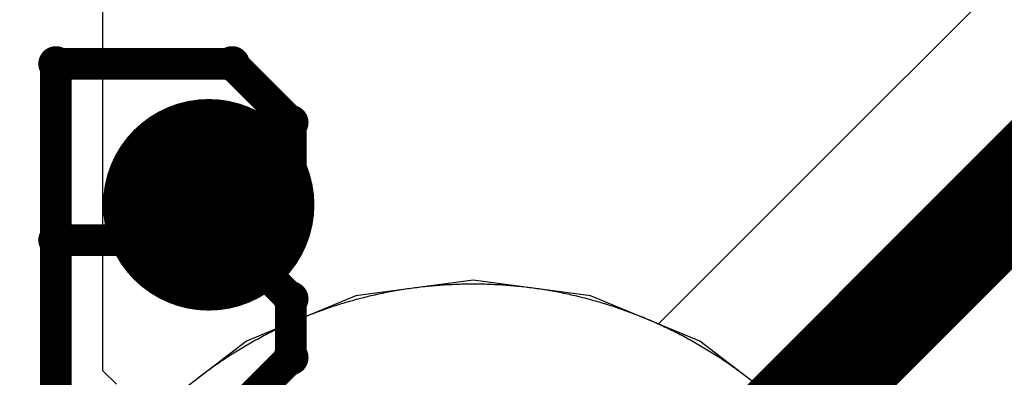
# Model space of a CAD drawing. Extents: x -1.5 to 9, y -3 to 5.
# Tile 138 of 256: x 0.5071 to 0.6002, y 2.9337 to 2.9675. Entities that reach past the tile are written whole.
import ezdxf

# ---------------------------------------------------------------- set-up
doc = ezdxf.new("R2010")
doc.units = 0
doc.layers.get('0').update_dxf_attribs({"linetype": 'CONTINUOUS'})
for name, color, linetype in [('qfn16-30-34-a_copper_signal_1', 1, 'CONTINUOUS'), ('qfn16-30-34-a_copper_signal_2', 1, 'CONTINUOUS'), ('qfn16-30-34-a_copper_signal_bot', 5, 'CONTINUOUS'), ('qfn16-30-34-a_copper_signal_top', 1, 'CONTINUOUS'), ('qfn16-30-34-a_drawing_1', 1, 'CONTINUOUS'), ('qfn16-30-34-a_drillmap_1', 1, 'CONTINUOUS'), ('qfn16-30-34-a_pth_drill', 1, 'CONTINUOUS')]:
    doc.layers.add(name, color=color, linetype=linetype)

# ---------------------------------------------------------------- blocks, each defined once
blk = doc.blocks.new('D29')
at = {"const_width": 0.01}
blk.add_lwpolyline([(-0.005, 0, 1), (0.005, 0, 1)], format="xyb", close=True, dxfattribs=at)
blk = doc.blocks.new('D64')
at = {"const_width": 0.005}
blk.add_lwpolyline([(-0.0025, 0, 1), (0.0025, 0, 1)], format="xyb", close=True, dxfattribs=at)
blk = doc.blocks.new('D69')
at = {"const_width": 0.001667}
blk.add_lwpolyline([(-0.000833, 0, 1), (0.000833, 0, 1)], format="xyb", close=True, dxfattribs=at)
blk = doc.blocks.new('D44')
at = {"const_width": 0.0025}
blk.add_lwpolyline([(-0.00125, 0, 1), (0.00125, 0, 1)], format="xyb", close=True, dxfattribs=at)

msp = doc.modelspace()

# ---------------------------------------------------------------- linework, layer by layer
at = {"layer": 'qfn16-30-34-a_copper_signal_1', "color": 1}
for points in [[(0.55, 2.9425), (0.549817, 2.9425), (0.549633, 2.942499), (0.54945, 2.942497), (0.549266, 2.942494), (0.549083, 2.94249), (0.5489, 2.942486), (0.548716, 2.942481), (0.548533, 2.942475), (0.54835, 2.942468), (0.548167, 2.942461), (0.547983, 2.942452), (0.5478, 2.942443), (0.547617, 2.942433), (0.547434, 2.942423), (0.547251, 2.942411), (0.547068, 2.942399), (0.546885, 2.942386), (0.546702, 2.942372), (0.546519, 2.942357), (0.546337, 2.942342), (0.546154, 2.942326), (0.545971, 2.942309), (0.545789, 2.942291), (0.545606, 2.942272), (0.545424, 2.942253), (0.545241, 2.942233), (0.545059, 2.942212), (0.544877, 2.94219), (0.544695, 2.942168), (0.544513, 2.942144), (0.544331, 2.94212), (0.54415, 2.942095), (0.543968, 2.94207), (0.543787, 2.942044), (0.543605, 2.942016), (0.543424, 2.941988), (0.543243, 2.941959), (0.543062, 2.94193), (0.542881, 2.9419), (0.5427, 2.941869), (0.54252, 2.941837), (0.542339, 2.941804), (0.542159, 2.941771), (0.541979, 2.941736), (0.541799, 2.941701), (0.541619, 2.941666), (0.541439, 2.941629), (0.541259, 2.941592), (0.54108, 2.941553), (0.540901, 2.941515), (0.540722, 2.941475), (0.540543, 2.941434), (0.540364, 2.941393), (0.540186, 2.941351), (0.540007, 2.941309), (0.539829, 2.941265), (0.539651, 2.941221), (0.539473, 2.941176), (0.539296, 2.94113), (0.539118, 2.941083), (0.538941, 2.941036), (0.538764, 2.940988), (0.538587, 2.940939), (0.538411, 2.94089), (0.538235, 2.940839), (0.538058, 2.940788), (0.537882, 2.940736), (0.537707, 2.940683), (0.537531, 2.94063), (0.537356, 2.940576), (0.537181, 2.940521), (0.537006, 2.940465), (0.536832, 2.940409), (0.536658, 2.940351), (0.536484, 2.940294), (0.53631, 2.940235), (0.536136, 2.940175), (0.535963, 2.940115), (0.53579, 2.940054), (0.535617, 2.939992), (0.535445, 2.93993), (0.535273, 2.939867), (0.535101, 2.939803), (0.534929, 2.939738), (0.534758, 2.939673), (0.534587, 2.939607), (0.534416, 2.93954), (0.534246, 2.939472), (0.534075, 2.939404), (0.533905, 2.939335), (0.533736, 2.939265), (0.533567, 2.939194), (0.533398, 2.939123), (0.533229, 2.939051), (0.533061, 2.938978), (0.532893, 2.938905), (0.532725, 2.938831), (0.532557, 2.938756), (0.53239, 2.93868), (0.532224, 2.938604), (0.532057, 2.938527), (0.531891, 2.938449), (0.531725, 2.93837), (0.53156, 2.938291), (0.531395, 2.938211), (0.53123, 2.938131), (0.531066, 2.938049), (0.530902, 2.937967), (0.530738, 2.937885), (0.530575, 2.937801), (0.530412, 2.937717), (0.530249, 2.937632), (0.530087, 2.937546), (0.529925, 2.93746), (0.529764, 2.937373), (0.529603, 2.937285), (0.529442, 2.937197), (0.529282, 2.937108), (0.529122, 2.937018), (0.528962, 2.936928), (0.528803, 2.936837), (0.528644, 2.936745), (0.528486, 2.936652), (0.528328, 2.936559), (0.52817, 2.936465), (0.528013, 2.936371), (0.527856, 2.936276), (0.5277, 2.93618), (0.527544, 2.936083), (0.527389, 2.935986), (0.527234, 2.935888), (0.527079, 2.935789), (0.526925, 2.93569), (0.526771, 2.93559), (0.526617, 2.93549), (0.526465, 2.935388), (0.526312, 2.935287), (0.52616, 2.935184), (0.526008, 2.935081), (0.525857, 2.934977), (0.525707, 2.934872), (0.525556, 2.934767), (0.525406, 2.934661), (0.525257, 2.934555), (0.525108, 2.934448), (0.52496, 2.93434), (0.524812, 2.934232), (0.524664, 2.934123), (0.524517, 2.934013), (0.524371, 2.933903), (0.524225, 2.933792), (0.524079, 2.93368)], [(0.575921, 2.93368), (0.575775, 2.933792), (0.575629, 2.933903), (0.575483, 2.934013), (0.575336, 2.934123), (0.575188, 2.934232), (0.57504, 2.93434), (0.574892, 2.934448), (0.574743, 2.934555), (0.574594, 2.934661), (0.574444, 2.934767), (0.574293, 2.934872), (0.574143, 2.934977), (0.573992, 2.935081), (0.57384, 2.935184), (0.573688, 2.935287), (0.573535, 2.935388), (0.573383, 2.93549), (0.573229, 2.93559), (0.573075, 2.93569), (0.572921, 2.935789), (0.572766, 2.935888), (0.572611, 2.935986), (0.572456, 2.936083), (0.5723, 2.93618), (0.572144, 2.936276), (0.571987, 2.936371), (0.57183, 2.936465), (0.571672, 2.936559), (0.571514, 2.936652), (0.571356, 2.936745), (0.571197, 2.936837), (0.571038, 2.936928), (0.570878, 2.937018), (0.570718, 2.937108), (0.570558, 2.937197), (0.570397, 2.937285), (0.570236, 2.937373), (0.570075, 2.93746), (0.569913, 2.937546), (0.569751, 2.937632), (0.569588, 2.937717), (0.569425, 2.937801), (0.569262, 2.937885), (0.569098, 2.937967), (0.568934, 2.938049), (0.56877, 2.938131), (0.568605, 2.938211), (0.56844, 2.938291), (0.568275, 2.93837), (0.568109, 2.938449), (0.567943, 2.938527), (0.567776, 2.938604), (0.56761, 2.93868), (0.567443, 2.938756), (0.567275, 2.938831), (0.567107, 2.938905), (0.566939, 2.938978), (0.566771, 2.939051), (0.566602, 2.939123), (0.566433, 2.939194), (0.566264, 2.939265), (0.566095, 2.939335), (0.565925, 2.939404), (0.565754, 2.939472), (0.565584, 2.93954), (0.565413, 2.939607), (0.565242, 2.939673), (0.565071, 2.939738), (0.564899, 2.939803), (0.564727, 2.939867), (0.564555, 2.93993), (0.564383, 2.939992), (0.56421, 2.940054), (0.564037, 2.940115), (0.563864, 2.940175), (0.56369, 2.940235), (0.563516, 2.940294), (0.563342, 2.940351), (0.563168, 2.940409), (0.562994, 2.940465), (0.562819, 2.940521), (0.562644, 2.940576), (0.562469, 2.94063), (0.562293, 2.940683), (0.562118, 2.940736), (0.561942, 2.940788), (0.561765, 2.940839), (0.561589, 2.94089), (0.561413, 2.940939), (0.561236, 2.940988), (0.561059, 2.941036), (0.560882, 2.941083), (0.560704, 2.94113), (0.560527, 2.941176), (0.560349, 2.941221), (0.560171, 2.941265), (0.559993, 2.941309), (0.559814, 2.941351), (0.559636, 2.941393), (0.559457, 2.941434), (0.559278, 2.941475), (0.559099, 2.941515), (0.55892, 2.941553), (0.558741, 2.941592), (0.558561, 2.941629), (0.558381, 2.941666), (0.558201, 2.941701), (0.558021, 2.941736), (0.557841, 2.941771), (0.557661, 2.941804), (0.55748, 2.941837), (0.5573, 2.941869), (0.557119, 2.9419), (0.556938, 2.94193), (0.556757, 2.941959), (0.556576, 2.941988), (0.556395, 2.942016), (0.556213, 2.942044), (0.556032, 2.94207), (0.55585, 2.942095), (0.555669, 2.94212), (0.555487, 2.942144), (0.555305, 2.942168), (0.555123, 2.94219), (0.554941, 2.942212), (0.554759, 2.942233), (0.554576, 2.942253), (0.554394, 2.942272), (0.554211, 2.942291), (0.554029, 2.942309), (0.553846, 2.942326), (0.553663, 2.942342), (0.553481, 2.942357), (0.553298, 2.942372), (0.553115, 2.942386), (0.552932, 2.942399), (0.552749, 2.942411), (0.552566, 2.942423), (0.552383, 2.942433), (0.5522, 2.942443), (0.552017, 2.942452), (0.551833, 2.942461), (0.55165, 2.942468), (0.551467, 2.942475), (0.551284, 2.942481), (0.5511, 2.942486), (0.550917, 2.94249), (0.550734, 2.942494), (0.55055, 2.942497), (0.550367, 2.942499), (0.550183, 2.9425), (0.55, 2.9425)]]:
    msp.add_lwpolyline(points, dxfattribs=at)
at = {"layer": 'qfn16-30-34-a_copper_signal_2', "color": 1}
for points in [[(0.55, 2.9425), (0.549817, 2.9425), (0.549633, 2.942499), (0.54945, 2.942497), (0.549266, 2.942494), (0.549083, 2.94249), (0.5489, 2.942486), (0.548716, 2.942481), (0.548533, 2.942475), (0.54835, 2.942468), (0.548167, 2.942461), (0.547983, 2.942452), (0.5478, 2.942443), (0.547617, 2.942433), (0.547434, 2.942423), (0.547251, 2.942411), (0.547068, 2.942399), (0.546885, 2.942386), (0.546702, 2.942372), (0.546519, 2.942357), (0.546337, 2.942342), (0.546154, 2.942326), (0.545971, 2.942309), (0.545789, 2.942291), (0.545606, 2.942272), (0.545424, 2.942253), (0.545241, 2.942233), (0.545059, 2.942212), (0.544877, 2.94219), (0.544695, 2.942168), (0.544513, 2.942144), (0.544331, 2.94212), (0.54415, 2.942095), (0.543968, 2.94207), (0.543787, 2.942044), (0.543605, 2.942016), (0.543424, 2.941988), (0.543243, 2.941959), (0.543062, 2.94193), (0.542881, 2.9419), (0.5427, 2.941869), (0.54252, 2.941837), (0.542339, 2.941804), (0.542159, 2.941771), (0.541979, 2.941736), (0.541799, 2.941701), (0.541619, 2.941666), (0.541439, 2.941629), (0.541259, 2.941592), (0.54108, 2.941553), (0.540901, 2.941515), (0.540722, 2.941475), (0.540543, 2.941434), (0.540364, 2.941393), (0.540186, 2.941351), (0.540007, 2.941309), (0.539829, 2.941265), (0.539651, 2.941221), (0.539473, 2.941176), (0.539296, 2.94113), (0.539118, 2.941083), (0.538941, 2.941036), (0.538764, 2.940988), (0.538587, 2.940939), (0.538411, 2.94089), (0.538235, 2.940839), (0.538058, 2.940788), (0.537882, 2.940736), (0.537707, 2.940683), (0.537531, 2.94063), (0.537356, 2.940576), (0.537181, 2.940521), (0.537006, 2.940465), (0.536832, 2.940409), (0.536658, 2.940351), (0.536484, 2.940294), (0.53631, 2.940235), (0.536136, 2.940175), (0.535963, 2.940115), (0.53579, 2.940054), (0.535617, 2.939992), (0.535445, 2.93993), (0.535273, 2.939867), (0.535101, 2.939803), (0.534929, 2.939738), (0.534758, 2.939673), (0.534587, 2.939607), (0.534416, 2.93954), (0.534246, 2.939472), (0.534075, 2.939404), (0.533905, 2.939335), (0.533736, 2.939265), (0.533567, 2.939194), (0.533398, 2.939123), (0.533229, 2.939051), (0.533061, 2.938978), (0.532893, 2.938905), (0.532725, 2.938831), (0.532557, 2.938756), (0.53239, 2.93868), (0.532224, 2.938604), (0.532057, 2.938527), (0.531891, 2.938449), (0.531725, 2.93837), (0.53156, 2.938291), (0.531395, 2.938211), (0.53123, 2.938131), (0.531066, 2.938049), (0.530902, 2.937967), (0.530738, 2.937885), (0.530575, 2.937801), (0.530412, 2.937717), (0.530249, 2.937632), (0.530087, 2.937546), (0.529925, 2.93746), (0.529764, 2.937373), (0.529603, 2.937285), (0.529442, 2.937197), (0.529282, 2.937108), (0.529122, 2.937018), (0.528962, 2.936928), (0.528803, 2.936837), (0.528644, 2.936745), (0.528486, 2.936652), (0.528328, 2.936559), (0.52817, 2.936465), (0.528013, 2.936371), (0.527856, 2.936276), (0.5277, 2.93618), (0.527544, 2.936083), (0.527389, 2.935986), (0.527234, 2.935888), (0.527079, 2.935789), (0.526925, 2.93569), (0.526771, 2.93559), (0.526617, 2.93549), (0.526465, 2.935388), (0.526312, 2.935287), (0.52616, 2.935184), (0.526008, 2.935081), (0.525857, 2.934977), (0.525707, 2.934872), (0.525556, 2.934767), (0.525406, 2.934661), (0.525257, 2.934555), (0.525108, 2.934448), (0.52496, 2.93434), (0.524812, 2.934232), (0.524664, 2.934123), (0.524517, 2.934013), (0.524371, 2.933903), (0.524225, 2.933792), (0.524079, 2.93368)], [(0.575921, 2.93368), (0.575775, 2.933792), (0.575629, 2.933903), (0.575483, 2.934013), (0.575336, 2.934123), (0.575188, 2.934232), (0.57504, 2.93434), (0.574892, 2.934448), (0.574743, 2.934555), (0.574594, 2.934661), (0.574444, 2.934767), (0.574293, 2.934872), (0.574143, 2.934977), (0.573992, 2.935081), (0.57384, 2.935184), (0.573688, 2.935287), (0.573535, 2.935388), (0.573383, 2.93549), (0.573229, 2.93559), (0.573075, 2.93569), (0.572921, 2.935789), (0.572766, 2.935888), (0.572611, 2.935986), (0.572456, 2.936083), (0.5723, 2.93618), (0.572144, 2.936276), (0.571987, 2.936371), (0.57183, 2.936465), (0.571672, 2.936559), (0.571514, 2.936652), (0.571356, 2.936745), (0.571197, 2.936837), (0.571038, 2.936928), (0.570878, 2.937018), (0.570718, 2.937108), (0.570558, 2.937197), (0.570397, 2.937285), (0.570236, 2.937373), (0.570075, 2.93746), (0.569913, 2.937546), (0.569751, 2.937632), (0.569588, 2.937717), (0.569425, 2.937801), (0.569262, 2.937885), (0.569098, 2.937967), (0.568934, 2.938049), (0.56877, 2.938131), (0.568605, 2.938211), (0.56844, 2.938291), (0.568275, 2.93837), (0.568109, 2.938449), (0.567943, 2.938527), (0.567776, 2.938604), (0.56761, 2.93868), (0.567443, 2.938756), (0.567275, 2.938831), (0.567107, 2.938905), (0.566939, 2.938978), (0.566771, 2.939051), (0.566602, 2.939123), (0.566433, 2.939194), (0.566264, 2.939265), (0.566095, 2.939335), (0.565925, 2.939404), (0.565754, 2.939472), (0.565584, 2.93954), (0.565413, 2.939607), (0.565242, 2.939673), (0.565071, 2.939738), (0.564899, 2.939803), (0.564727, 2.939867), (0.564555, 2.93993), (0.564383, 2.939992), (0.56421, 2.940054), (0.564037, 2.940115), (0.563864, 2.940175), (0.56369, 2.940235), (0.563516, 2.940294), (0.563342, 2.940351), (0.563168, 2.940409), (0.562994, 2.940465), (0.562819, 2.940521), (0.562644, 2.940576), (0.562469, 2.94063), (0.562293, 2.940683), (0.562118, 2.940736), (0.561942, 2.940788), (0.561765, 2.940839), (0.561589, 2.94089), (0.561413, 2.940939), (0.561236, 2.940988), (0.561059, 2.941036), (0.560882, 2.941083), (0.560704, 2.94113), (0.560527, 2.941176), (0.560349, 2.941221), (0.560171, 2.941265), (0.559993, 2.941309), (0.559814, 2.941351), (0.559636, 2.941393), (0.559457, 2.941434), (0.559278, 2.941475), (0.559099, 2.941515), (0.55892, 2.941553), (0.558741, 2.941592), (0.558561, 2.941629), (0.558381, 2.941666), (0.558201, 2.941701), (0.558021, 2.941736), (0.557841, 2.941771), (0.557661, 2.941804), (0.55748, 2.941837), (0.5573, 2.941869), (0.557119, 2.9419), (0.556938, 2.94193), (0.556757, 2.941959), (0.556576, 2.941988), (0.556395, 2.942016), (0.556213, 2.942044), (0.556032, 2.94207), (0.55585, 2.942095), (0.555669, 2.94212), (0.555487, 2.942144), (0.555305, 2.942168), (0.555123, 2.94219), (0.554941, 2.942212), (0.554759, 2.942233), (0.554576, 2.942253), (0.554394, 2.942272), (0.554211, 2.942291), (0.554029, 2.942309), (0.553846, 2.942326), (0.553663, 2.942342), (0.553481, 2.942357), (0.553298, 2.942372), (0.553115, 2.942386), (0.552932, 2.942399), (0.552749, 2.942411), (0.552566, 2.942423), (0.552383, 2.942433), (0.5522, 2.942443), (0.552017, 2.942452), (0.551833, 2.942461), (0.55165, 2.942468), (0.551467, 2.942475), (0.551284, 2.942481), (0.5511, 2.942486), (0.550917, 2.94249), (0.550734, 2.942494), (0.55055, 2.942497), (0.550367, 2.942499), (0.550183, 2.9425), (0.55, 2.9425)]]:
    msp.add_lwpolyline(points, dxfattribs=at)
at = {"layer": 'qfn16-30-34-a_copper_signal_bot', "color": 5}
for points in [[(0.55, 2.942867), (0.538905, 2.941406), (0.528567, 2.937124), (0.519689, 2.930311), (0.512876, 2.921433), (0.508594, 2.911095), (0.507133, 2.9), (0.508594, 2.888905), (0.512876, 2.878567), (0.519689, 2.869689)], [(0.580311, 2.869689), (0.587124, 2.878567), (0.591406, 2.888905), (0.592867, 2.9), (0.591406, 2.911095), (0.587124, 2.921433), (0.580311, 2.930311), (0.571433, 2.937124), (0.561095, 2.941406), (0.55, 2.942867)]]:
    msp.add_lwpolyline(points, dxfattribs=at)
at = {"layer": 'qfn16-30-34-a_copper_signal_top', "color": 1}
for points in [[(0.516296, 2.933049), (0.515, 2.934293), (0.515, 3.225235)], [(0.614393, 2.985607), (0.567511, 2.938725), (0.567443, 2.938756), (0.567275, 2.938831), (0.567107, 2.938905), (0.566939, 2.938978), (0.566771, 2.939051), (0.566602, 2.939123), (0.566433, 2.939194), (0.566264, 2.939265), (0.566095, 2.939335), (0.565925, 2.939404), (0.565754, 2.939472), (0.565584, 2.93954), (0.565413, 2.939607), (0.565242, 2.939673), (0.565071, 2.939738), (0.564899, 2.939803), (0.564727, 2.939867), (0.564555, 2.93993), (0.564383, 2.939992), (0.56421, 2.940054), (0.564037, 2.940115), (0.563864, 2.940175), (0.56369, 2.940235), (0.563516, 2.940294), (0.563342, 2.940351), (0.563168, 2.940409), (0.562994, 2.940465), (0.562819, 2.940521), (0.562644, 2.940576), (0.562469, 2.94063), (0.562293, 2.940683), (0.562118, 2.940736), (0.561942, 2.940788), (0.561765, 2.940839), (0.561589, 2.94089), (0.561413, 2.940939), (0.561236, 2.940988), (0.561059, 2.941036), (0.560882, 2.941083), (0.560704, 2.94113), (0.560527, 2.941176), (0.560349, 2.941221), (0.560171, 2.941265), (0.559993, 2.941309), (0.559814, 2.941351), (0.559636, 2.941393), (0.559457, 2.941434), (0.559278, 2.941475), (0.559099, 2.941515), (0.55892, 2.941553), (0.558741, 2.941592), (0.558561, 2.941629), (0.558381, 2.941666), (0.558201, 2.941701), (0.558021, 2.941736), (0.557841, 2.941771), (0.557661, 2.941804), (0.55748, 2.941837), (0.5573, 2.941869), (0.557119, 2.9419), (0.556938, 2.94193), (0.556757, 2.941959), (0.556576, 2.941988), (0.556395, 2.942016), (0.556213, 2.942044), (0.556032, 2.94207), (0.55585, 2.942095), (0.555669, 2.94212), (0.555487, 2.942144), (0.555305, 2.942168), (0.555123, 2.94219), (0.554941, 2.942212), (0.554759, 2.942233), (0.554576, 2.942253), (0.554394, 2.942272), (0.554211, 2.942291), (0.554029, 2.942309), (0.553846, 2.942326), (0.553663, 2.942342), (0.553481, 2.942357), (0.553298, 2.942372), (0.553115, 2.942386), (0.552932, 2.942399), (0.552749, 2.942411), (0.552566, 2.942423), (0.552383, 2.942433), (0.5522, 2.942443), (0.552017, 2.942452), (0.551833, 2.942461), (0.55165, 2.942468), (0.551467, 2.942475), (0.551284, 2.942481), (0.5511, 2.942486), (0.550917, 2.94249), (0.550734, 2.942494), (0.55055, 2.942497), (0.550367, 2.942499), (0.550183, 2.9425), (0.55, 2.9425), (0.549817, 2.9425), (0.549633, 2.942499), (0.54945, 2.942497), (0.549266, 2.942494), (0.549083, 2.94249), (0.5489, 2.942486), (0.548716, 2.942481), (0.548533, 2.942475), (0.54835, 2.942468), (0.548167, 2.942461), (0.547983, 2.942452), (0.5478, 2.942443), (0.547617, 2.942433), (0.547434, 2.942423), (0.547251, 2.942411), (0.547068, 2.942399), (0.546885, 2.942386), (0.546702, 2.942372), (0.546519, 2.942357), (0.546337, 2.942342), (0.546154, 2.942326), (0.545971, 2.942309), (0.545789, 2.942291), (0.545606, 2.942272), (0.545424, 2.942253), (0.545241, 2.942233), (0.545059, 2.942212), (0.544877, 2.94219), (0.544695, 2.942168), (0.544513, 2.942144), (0.544331, 2.94212), (0.54415, 2.942095), (0.543968, 2.94207), (0.543787, 2.942044), (0.543605, 2.942016), (0.543424, 2.941988), (0.543243, 2.941959), (0.543062, 2.94193), (0.542881, 2.9419), (0.5427, 2.941869), (0.54252, 2.941837), (0.542339, 2.941804), (0.542159, 2.941771), (0.541979, 2.941736), (0.541799, 2.941701), (0.541619, 2.941666), (0.541439, 2.941629), (0.541259, 2.941592), (0.54108, 2.941553), (0.540901, 2.941515), (0.540722, 2.941475), (0.540543, 2.941434), (0.540364, 2.941393), (0.540186, 2.941351), (0.540007, 2.941309), (0.539829, 2.941265), (0.539651, 2.941221), (0.539473, 2.941176), (0.539296, 2.94113), (0.539118, 2.941083), (0.538941, 2.941036), (0.538764, 2.940988), (0.538587, 2.940939), (0.538411, 2.94089), (0.538235, 2.940839), (0.538058, 2.940788), (0.537882, 2.940736), (0.537707, 2.940683), (0.537531, 2.94063), (0.537356, 2.940576), (0.537181, 2.940521), (0.537006, 2.940465), (0.536832, 2.940409), (0.536658, 2.940351), (0.536484, 2.940294), (0.53631, 2.940235), (0.536136, 2.940175), (0.535963, 2.940115), (0.53579, 2.940054), (0.535617, 2.939992), (0.535445, 2.93993), (0.535273, 2.939867), (0.535101, 2.939803), (0.534929, 2.939738), (0.534758, 2.939673), (0.534587, 2.939607), (0.534416, 2.93954), (0.534246, 2.939472), (0.534075, 2.939404), (0.533905, 2.939335), (0.533736, 2.939265), (0.533567, 2.939194), (0.533398, 2.939123), (0.533229, 2.939051), (0.533061, 2.938978), (0.532893, 2.938905), (0.532725, 2.938831), (0.532557, 2.938756), (0.53239, 2.93868), (0.532224, 2.938604), (0.532057, 2.938527), (0.531891, 2.938449), (0.531725, 2.93837), (0.53156, 2.938291), (0.531395, 2.938211), (0.53123, 2.938131), (0.531066, 2.938049), (0.530902, 2.937967), (0.530738, 2.937885), (0.530575, 2.937801), (0.530412, 2.937717), (0.530249, 2.937632), (0.530087, 2.937546), (0.529925, 2.93746), (0.529764, 2.937373), (0.529603, 2.937285), (0.529442, 2.937197), (0.529282, 2.937108), (0.529122, 2.937018), (0.528962, 2.936928), (0.528803, 2.936837), (0.528644, 2.936745), (0.528486, 2.936652), (0.528328, 2.936559), (0.52817, 2.936465), (0.528013, 2.936371), (0.527856, 2.936276), (0.5277, 2.93618), (0.527544, 2.936083), (0.527389, 2.935986), (0.527234, 2.935888), (0.527079, 2.935789), (0.526925, 2.93569), (0.526771, 2.93559), (0.526617, 2.93549), (0.526465, 2.935388), (0.526312, 2.935287), (0.52616, 2.935184), (0.526008, 2.935081), (0.525857, 2.934977), (0.525707, 2.934872), (0.525556, 2.934767), (0.525406, 2.934661), (0.525257, 2.934555), (0.525108, 2.934448), (0.52496, 2.93434), (0.524812, 2.934232), (0.524664, 2.934123), (0.524517, 2.934013), (0.524371, 2.933903), (0.524225, 2.933792), (0.524079, 2.93368)]]:
    msp.add_lwpolyline(points, dxfattribs=at)
at = {"layer": 'qfn16-30-34-a_copper_signal_top', "color": 1, "const_width": 0.01}
msp.add_lwpolyline([(0.55, 2.9), (0.625, 2.975)], dxfattribs=at)
at = {"layer": 'qfn16-30-34-a_drawing_1', "color": 1, "const_width": 0.003}
for points in [[(0.510559, 2.963328), (0.510559, 2.930006)], [(0.527221, 2.963328), (0.510559, 2.963328)], [(0.532774, 2.957774), (0.527221, 2.963328)], [(0.532774, 2.952221), (0.532774, 2.957774)], [(0.527221, 2.946667), (0.532774, 2.952221)], [(0.527221, 2.946667), (0.510559, 2.946667)], [(0.510559, 2.946667), (0.527221, 2.946667)], [(0.532774, 2.941113), (0.527221, 2.946667)], [(0.532774, 2.935559), (0.532774, 2.941113)], [(0.527221, 2.930006), (0.532774, 2.935559)]]:
    msp.add_lwpolyline(points, dxfattribs=at)
at = {"layer": 'qfn16-30-34-a_drillmap_1', "color": 1, "const_width": 0.005}
for points in [[(0.525, 2.945), (0.525, 2.955)], [(0.52, 2.95), (0.53, 2.95)]]:
    msp.add_lwpolyline(points, dxfattribs=at)

# ---------------------------------------------------------------- block references
at = {"layer": 'qfn16-30-34-a_copper_signal_1'}
msp.add_blockref('D29', (0.525, 2.95), dxfattribs=at)
at = {"layer": 'qfn16-30-34-a_copper_signal_2'}
msp.add_blockref('D29', (0.525, 2.95), dxfattribs=at)
at = {"layer": 'qfn16-30-34-a_copper_signal_bot'}
msp.add_blockref('D29', (0.525, 2.95), dxfattribs=at)
at = {"layer": 'qfn16-30-34-a_copper_signal_top'}
msp.add_blockref('D29', (0.525, 2.95), dxfattribs=at)
at = {"layer": 'qfn16-30-34-a_drawing_1'}
for p in [(0.510559, 2.963328), (0.510559, 2.963328), (0.527221, 2.963328), (0.532774, 2.957774), (0.532774, 2.952221), (0.510559, 2.946667), (0.527221, 2.946667), (0.527221, 2.946667), (0.532774, 2.941113), (0.532774, 2.935559)]:
    msp.add_blockref('D69', p, dxfattribs=at)
at = {"layer": 'qfn16-30-34-a_drillmap_1'}
for p in [(0.525, 2.955), (0.52, 2.95), (0.53, 2.95), (0.525, 2.945)]:
    msp.add_blockref('D44', p, dxfattribs=at)
at = {"layer": 'qfn16-30-34-a_pth_drill'}
msp.add_blockref('D64', (0.525, 2.95), dxfattribs=at)

doc.saveas('drawing.dxf')
